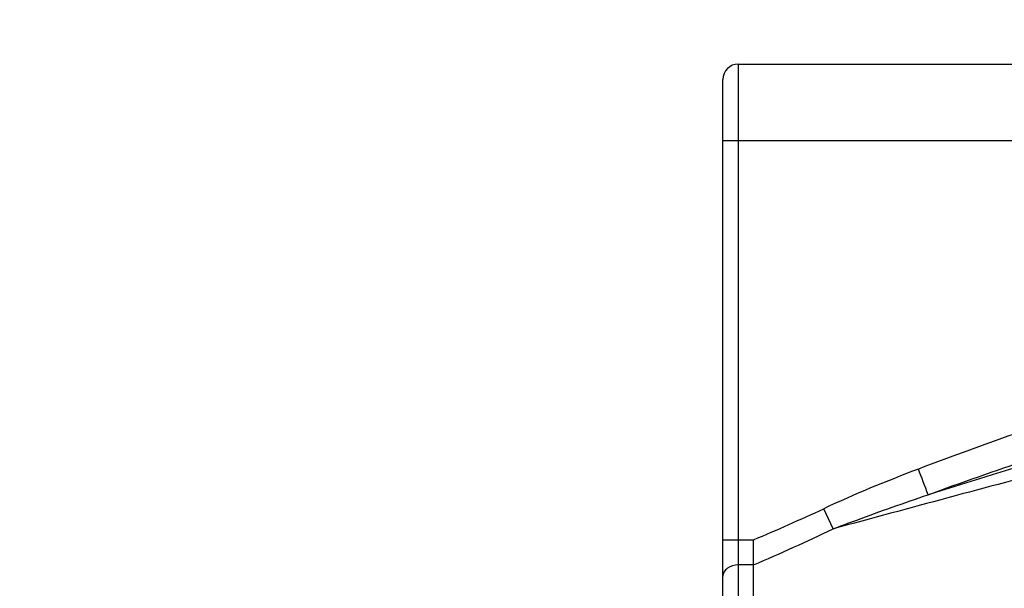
# Model space of a CAD drawing. Header units: millimetres. Extents: x 32 to 6688, y 67 to 4720.
# Tile 21 of 29: x 4842 to 4906, y 1504 to 1541. Entities that reach past the tile are written whole.
import ezdxf

# ---------------------------------------------------------------- set-up
doc = ezdxf.new("R2010")
doc.units = ezdxf.units.MM
for name, color, linetype in [('COVER_J_ABL185', 7, 'Continuous'), ('COVER_J_PBL189', 7, 'Continuous'), ('오른쪽_16_VBL184', 7, 'Continuous')]:
    doc.layers.add(name, color=color, linetype=linetype)

# ---------------------------------------------------------------- blocks, each defined once
blk = doc.blocks.new('COVER_J_PBL189', base_point=(1190.043, 829.495))
at = {"layer": 'COVER_J_PBL189', "color": 7}
for p, q in [((1157.443, 870.495), (1223.643, 870.495)), ((1156.443, 798.995), (1156.443, 869.495)), ((1158.443, 837.808), (1158.443, 839.451)), ((1158.443, 797.995), (1158.443, 837.808))]:
    blk.add_line(p, q, dxfattribs=at)
at = {"layer": 'COVER_J_PBL189', "color": 2}
for p, q in [((1157.443, 870.495), (1157.443, 797.995)), ((1223.643, 865.495), (1156.443, 865.495)), ((1163.638, 840.163), (1163.022, 841.483)), ((1156.443, 839.451), (1158.443, 839.451)), ((1158.443, 837.808), (1157.443, 837.808))]:
    blk.add_line(p, q, dxfattribs=at)
at = {"layer": 'COVER_J_PBL189', "color": 7}
blk.add_arc((1157.443, 869.495), 1, 90, 180, dxfattribs=at)
at = {"layer": 'COVER_J_PBL189', "color": 2}
for centre, radius, start, end in [((712.889, 669.227), 488.659, 20.75472, 20.96525), ((1105.914, 963.988), 135.162, 292.86982, 294.99324), ((1099.86, 973.83), 148.101, 293.30126, 295.50785)]:
    blk.add_arc(centre, radius, start, end, dxfattribs=at)
for points, knots in [([(1223.643, 860.564), (1214.475, 858.132), (1200.747, 854.38), (1182.603, 848.841), (1173.628, 845.761), (1169.198, 844.07)], [0, 0, 0, 0, 0.500033, 0.750041, 1, 1, 1, 1]), ([(1223.643, 858.495), (1214.667, 855.861), (1196.704, 850.581), (1178.772, 845.195), (1169.834, 842.392)], [0, 0, 0, 0, 0.49967, 1, 1, 1, 1]), ([(1169.834, 842.391), (1174.218, 843.992), (1183.087, 846.956), (1201.013, 852.376), (1214.578, 856.087), (1223.643, 858.495)], [0, 0, 0, 0, 0.249193, 0.499143, 1, 1, 1, 1]), ([(1223.643, 856.498), (1213.652, 853.707), (1198.654, 849.578), (1178.634, 844.2), (1168.63, 841.523), (1163.637, 840.163)], [0, 0, 0, 0, 0.500412, 0.750403, 1, 1, 1, 1]), ([(1163.637, 840.163), (1164.148, 840.359), (1166.203, 841.131), (1168.274, 841.86), (1169.833, 842.391)], [0, 0, 0, 0, 0.249373, 1, 1, 1, 1]), ([(1157.443, 837.808), (1157.197, 837.808), (1156.82, 837.711), (1156.5, 837.376), (1156.443, 837.17), (1156.443, 837.077)], [0, 0, 0, 0, 0.547237, 0.794017, 1, 1, 1, 1])]:
    blk.add_open_spline(points, degree=3, knots=knots, dxfattribs=at)
blk.add_open_spline([(1169.198, 844.07), (1167.112, 843.274), (1165.044, 842.427), (1163.022, 841.483)], degree=3, dxfattribs=at)
blk = doc.blocks.new('COVER_J_ABL185', base_point=(1178.643, 829.495))
at = {"layer": 'COVER_J_PBL189'}
blk.add_blockref('COVER_J_PBL189', (1190.043, 829.495), dxfattribs=at)
blk = doc.blocks.new('오른쪽_16_VBL184', base_point=(1244.293, 1237.995))
at = {"layer": 'COVER_J_ABL185'}
blk.add_blockref('COVER_J_ABL185', (1178.643, 829.495), dxfattribs=at)

msp = doc.modelspace()

# ---------------------------------------------------------------- linework, layer by layer
at = {"ltscale": 1000}
msp.add_arc((5020, 1600.946), 755, 97.611211, 262.388789, dxfattribs=at)

# ---------------------------------------------------------------- block references
at = {"layer": '오른쪽_16_VBL184'}
msp.add_blockref('오른쪽_16_VBL184', (4975.85, 1905.946), dxfattribs=at)

doc.saveas('drawing.dxf')
